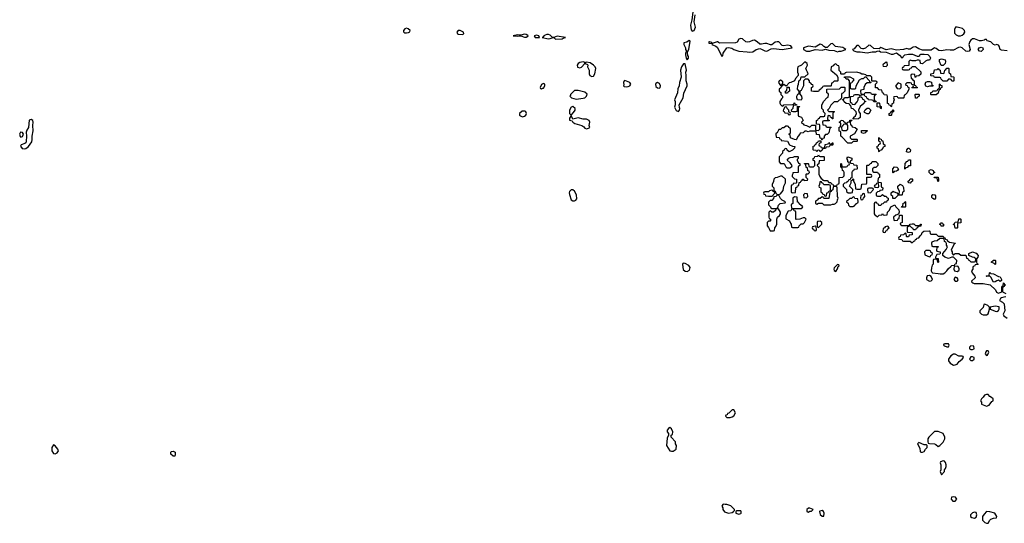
# Model space of a CAD drawing. Header units: inches. Extents: x 2701323 to 2964515, y 494916 to 722124.
# Tile 158 of 256: x 2737618 to 2748996, y 708672 to 714495. Entities that reach past the tile are written whole.
import ezdxf

# ---------------------------------------------------------------- set-up
doc = ezdxf.new("R2010")
doc.units = ezdxf.units.IN
doc.header["$MEASUREMENT"] = 0
for name, color, linetype in [('C7730', 7, 'Continuous'), ('C7731', 7, 'Continuous'), ('C7740', 7, 'Continuous'), ('C7741', 7, 'Continuous')]:
    doc.layers.add(name, color=color, linetype=linetype)

msp = doc.modelspace()

# ---------------------------------------------------------------- linework, layer by layer
at = {"layer": 'C7730', "color": 2}
for points, elevation in [([(2738010, 709579), (2737991, 709550), (2737991, 709510), (2738010, 709481), (2738030, 709476), (2738050, 709487), (2738065, 709510), (2738059, 709530), (2738030, 709569)], 14), ([(2739410, 709448), (2739390, 709449), (2739364, 709470), (2739364, 709490), (2739370, 709502), (2739390, 709505), (2739414, 709494), (2739416, 709464)], 10)]:
    msp.add_lwpolyline(points, close=True, dxfattribs=dict(at, elevation=elevation))
at = {"layer": 'C7731', "color": 2, "elevation": 14}
for points in [[(2737750, 713343), (2737728, 713332), (2737720, 713250), (2737702, 713218), (2737695, 713195), (2737697, 713150), (2737693, 713087), (2737688, 713072), (2737677, 713063), (2737636, 713050), (2737628, 713032), (2737646, 713006), (2737670, 713003), (2737690, 713007), (2737721, 713030), (2737757, 713083), (2737764, 713110), (2737762, 713150), (2737775, 713210), (2737770, 713270), (2737774, 713310), (2737770, 713330)], [(2737627, 713193), (2737618, 713170), (2737623, 713143), (2737630, 713136), (2737650, 713146), (2737661, 713170), (2737650, 713189)]]:
    msp.add_lwpolyline(points, close=True, dxfattribs=at)
at = {"layer": 'C7740', "color": 2, "elevation": 14}
for points in [[(2745870, 709986), (2745850, 709986), (2745813, 709947), (2745798, 709942), (2745793, 709927), (2745778, 709922), (2745774, 709910), (2745790, 709894), (2745830, 709894), (2745850, 709902), (2745870, 709914), (2745888, 709950)], [(2745130, 709778), (2745114, 709770), (2745102, 709750), (2745102, 709730), (2745114, 709710), (2745114, 709690), (2745102, 709658), (2745091, 709570), (2745130, 709512), (2745150, 709505), (2745170, 709505), (2745206, 709530), (2745208, 709570), (2745198, 709590), (2745196, 709616), (2745146, 709670), (2745147, 709693), (2745162, 709698), (2745166, 709730), (2745150, 709766)], [(2748190, 709735), (2748122, 709670), (2748113, 709647), (2748113, 709613), (2748118, 709598), (2748133, 709593), (2748188, 709592), (2748205, 709585), (2748230, 709562), (2748250, 709572), (2748290, 709612), (2748309, 709650), (2748309, 709670), (2748289, 709709), (2748230, 709734)], [(2748010, 709606), (2747994, 709590), (2748020, 709540), (2748024, 709504), (2748030, 709494), (2748050, 709494), (2748070, 709502), (2748086, 709530), (2748106, 709550), (2748106, 709570), (2748098, 709578), (2748070, 709578)], [(2748290, 709395), (2748258, 709382), (2748254, 709370), (2748262, 709350), (2748262, 709290), (2748254, 709270), (2748270, 709234), (2748306, 709270), (2748306, 709290), (2748316, 709304), (2748326, 709330), (2748326, 709350), (2748316, 709376), (2748306, 709390)], [(2748410, 708978), (2748385, 708975), (2748382, 708950), (2748402, 708930), (2748430, 708927), (2748448, 708950), (2748433, 708973)], [(2745750, 708895), (2745742, 708890), (2745732, 708870), (2745742, 708850), (2745742, 708830), (2745763, 708803), (2745810, 708791), (2745850, 708798), (2745868, 708810), (2745878, 708822), (2745878, 708830), (2745836, 708876), (2745790, 708889), (2745769, 708889)], [(2746750, 708848), (2746733, 708847), (2746714, 708830), (2746714, 708810), (2746730, 708802), (2746748, 708812), (2746767, 708813), (2746786, 708830)], [(2745950, 708818), (2745905, 708815), (2745894, 708810), (2745894, 708790), (2745930, 708778), (2745950, 708785), (2745955, 708790), (2745955, 708810)], [(2746890, 708822), (2746866, 708814), (2746862, 708810), (2746870, 708774), (2746890, 708754), (2746910, 708754), (2746915, 708790), (2746908, 708810)], [(2748650, 708802), (2748630, 708795), (2748605, 708770), (2748605, 708750), (2748620, 708740), (2748650, 708731), (2748670, 708742), (2748679, 708770), (2748670, 708798)], [(2748792, 708808), (2748762, 708778), (2748745, 708750), (2748745, 708710), (2748770, 708682), (2748790, 708672), (2748810, 708674), (2748828, 708710), (2748840, 708720), (2748870, 708731), (2748906, 708734), (2748908, 708750), (2748888, 708790), (2748830, 708805)]]:
    msp.add_lwpolyline(points, close=True, dxfattribs=at)
at = {"layer": 'C7741', "color": 2, "elevation": 14}
for points in [[(2745408, 714672), (2745387, 714493), (2745371, 714430), (2745378, 714378), (2745390, 714362), (2745413, 714370), (2745429, 714410), (2745413, 714470), (2745423, 714550)], [(2749030, 714136), (2748962, 714142), (2748948, 714150), (2748937, 714190), (2748930, 714199), (2748910, 714209), (2748890, 714202), (2748870, 714209), (2748839, 714239), (2748798, 714250), (2748790, 714266), (2748770, 714266), (2748762, 714258), (2748734, 714250), (2748711, 714249), (2748650, 714273), (2748628, 714272), (2748610, 714259), (2748598, 714242), (2748587, 714210), (2748603, 714150), (2748590, 714130), (2748574, 714126), (2748550, 714132), (2748510, 714169), (2748490, 714176), (2748465, 714175), (2748410, 714143), (2748370, 714141), (2748330, 714148), (2748270, 714135), (2748240, 714140), (2748210, 714164), (2748190, 714169), (2748150, 714144), (2748050, 714142), (2748010, 714157), (2747970, 714183), (2747943, 714177), (2747910, 714154), (2747890, 714154), (2747870, 714161), (2747830, 714152), (2747750, 714144), (2747690, 714159), (2747630, 714148), (2747570, 714174), (2747550, 714158), (2747490, 714164), (2747450, 714198), (2747430, 714201), (2747393, 714167), (2747370, 714158), (2747358, 714158), (2747343, 714163), (2747310, 714196), (2747290, 714195), (2747261, 714159), (2747242, 714150), (2747257, 714137), (2747290, 714122), (2747330, 714122), (2747410, 714111), (2747470, 714125), (2747510, 714122), (2747528, 714132), (2747550, 714134), (2747565, 714125), (2747630, 714118), (2747690, 714098), (2747710, 714098), (2747750, 714111), (2747784, 714084), (2747810, 714054), (2747822, 714058), (2747826, 714070), (2747846, 714090), (2747890, 714098), (2747935, 714095), (2747990, 714074), (2748010, 714074), (2748018, 714082), (2748018, 714090), (2748030, 714098), (2748070, 714098), (2748111, 714091), (2748134, 714070), (2748142, 714050), (2748133, 714027), (2748110, 714026), (2748084, 714016), (2748050, 713986), (2748028, 713988), (2748022, 714022), (2748010, 714026), (2747990, 714026), (2747970, 714018), (2747930, 714018), (2747910, 714026), (2747894, 714010), (2747893, 713967), (2747838, 713962), (2747833, 713947), (2747818, 713942), (2747814, 713930), (2747818, 713918), (2747830, 713914), (2747890, 713914), (2747902, 713918), (2747907, 713933), (2747922, 713938), (2747930, 713954), (2747967, 713953), (2748030, 713894), (2748030, 713866), (2748010, 713846), (2747978, 713842), (2747970, 713826), (2747966, 713830), (2747962, 713862), (2747930, 713866), (2747918, 713862), (2747914, 713850), (2747918, 713818), (2747933, 713813), (2747938, 713798), (2747954, 713790), (2747954, 713750), (2747958, 713738), (2747970, 713734), (2747978, 713718), (2747994, 713710), (2747990, 713706), (2747930, 713706), (2747927, 713713), (2747942, 713718), (2747946, 713730), (2747942, 713742), (2747927, 713747), (2747922, 713762), (2747910, 713766), (2747870, 713766), (2747854, 713750), (2747858, 713738), (2747873, 713733), (2747878, 713718), (2747893, 713713), (2747894, 713690), (2747872, 713650), (2747850, 713626), (2747838, 713622), (2747834, 713590), (2747830, 713586), (2747770, 713586), (2747762, 713602), (2747750, 713606), (2747718, 713602), (2747714, 713590), (2747722, 713570), (2747714, 713550), (2747714, 713530), (2747698, 713522), (2747694, 713490), (2747690, 713486), (2747682, 713502), (2747667, 713507), (2747662, 713522), (2747648, 713528), (2747647, 713607), (2747642, 713622), (2747608, 713628), (2747602, 713642), (2747588, 713648), (2747582, 713682), (2747550, 713686), (2747530, 713706), (2747507, 713707), (2747506, 713750), (2747526, 713770), (2747522, 713782), (2747510, 713786), (2747466, 713786), (2747466, 713830), (2747450, 713846), (2747406, 713846), (2747396, 713856), (2747370, 713866), (2747350, 713866), (2747330, 713878), (2747290, 713888), (2747170, 713886), (2747158, 713882), (2747150, 713866), (2747110, 713866), (2747106, 713870), (2747106, 713890), (2747088, 713908), (2747087, 713947), (2747082, 713962), (2747070, 713966), (2747050, 713986), (2747030, 713978), (2747017, 713963), (2746994, 713950), (2746993, 713913), (2747058, 713858), (2747074, 713830), (2747074, 713790), (2747070, 713786), (2747030, 713786), (2747010, 713766), (2746998, 713762), (2746994, 713730), (2746990, 713726), (2746910, 713726), (2746898, 713722), (2746893, 713707), (2746878, 713702), (2746874, 713690), (2746858, 713682), (2746850, 713666), (2746790, 713666), (2746768, 713670), (2746768, 713710), (2746782, 713718), (2746786, 713730), (2746782, 713742), (2746770, 713746), (2746762, 713762), (2746746, 713770), (2746746, 713790), (2746730, 713806), (2746693, 713807), (2746674, 713790), (2746674, 713730), (2746650, 713678), (2746633, 713667), (2746633, 713633), (2746652, 713610), (2746657, 713583), (2746650, 713566), (2746607, 713567), (2746598, 713590), (2746598, 713610), (2746610, 713634), (2746622, 713638), (2746626, 713650), (2746626, 713670), (2746608, 713690), (2746609, 713731), (2746618, 713750), (2746620, 713780), (2746627, 713793), (2746642, 713798), (2746647, 713833), (2746690, 713834), (2746728, 713870), (2746722, 713890), (2746709, 713910), (2746704, 713930), (2746722, 713970), (2746718, 713990), (2746690, 714008), (2746651, 713969), (2746612, 713950), (2746605, 713930), (2746605, 713890), (2746614, 713870), (2746614, 713850), (2746584, 713816), (2746573, 713787), (2746530, 713768), (2746510, 713766), (2746474, 713726), (2746450, 713746), (2746438, 713742), (2746434, 713730), (2746418, 713722), (2746413, 713707), (2746394, 713690), (2746394, 713670), (2746413, 713653), (2746414, 713630), (2746434, 713610), (2746432, 713590), (2746420, 713580), (2746402, 713550), (2746402, 713530), (2746410, 713514), (2746430, 713494), (2746442, 713498), (2746448, 713512), (2746550, 713514), (2746562, 713518), (2746567, 713533), (2746573, 713533), (2746578, 713518), (2746593, 713513), (2746594, 713506), (2746558, 713502), (2746552, 713468), (2746534, 713450), (2746538, 713438), (2746553, 713433), (2746587, 713433), (2746602, 713438), (2746606, 713450), (2746606, 713494), (2746633, 713493), (2746630, 713486), (2746618, 713482), (2746614, 713470), (2746614, 713390), (2746618, 713378), (2746652, 713370), (2746671, 713330), (2746654, 713310), (2746658, 713298), (2746672, 713292), (2746678, 713278), (2746712, 713272), (2746750, 713254), (2746770, 713274), (2746814, 713274), (2746814, 713230), (2746818, 713218), (2746850, 713214), (2746866, 713230), (2746866, 713270), (2746862, 713282), (2746826, 713286), (2746826, 713330), (2746842, 713338), (2746847, 713353), (2746862, 713358), (2746870, 713374), (2746910, 713374), (2746922, 713378), (2746926, 713410), (2746906, 713430), (2746906, 713450), (2746888, 713468), (2746886, 713510), (2746910, 713554), (2746947, 713593), (2746962, 713598), (2746966, 713630), (2746962, 713642), (2746946, 713650), (2746947, 713693), (2747090, 713694), (2747110, 713714), (2747150, 713714), (2747154, 713710), (2747154, 713670), (2747130, 713646), (2747118, 713642), (2747114, 713630), (2747114, 713586), (2747070, 713546), (2747030, 713546), (2746990, 713506), (2746973, 713467), (2746954, 713450), (2746970, 713434), (2747030, 713434), (2747034, 713430), (2747018, 713422), (2747014, 713410), (2747013, 713347), (2747007, 713347), (2747002, 713362), (2746987, 713367), (2746982, 713382), (2746970, 713386), (2746958, 713382), (2746954, 713350), (2746958, 713338), (2746973, 713333), (2746973, 713327), (2746910, 713326), (2746898, 713322), (2746894, 713310), (2746898, 713278), (2746930, 713274), (2746938, 713258), (2746950, 713254), (2746990, 713254), (2746994, 713250), (2746978, 713242), (2746970, 713186), (2746950, 713166), (2746930, 713166), (2746914, 713150), (2746913, 713127), (2746898, 713122), (2746893, 713107), (2746886, 713106), (2746882, 713122), (2746867, 713127), (2746862, 713162), (2746827, 713167), (2746822, 713202), (2746810, 713206), (2746750, 713206), (2746730, 713198), (2746710, 713206), (2746690, 713206), (2746672, 713188), (2746638, 713182), (2746634, 713170), (2746610, 713146), (2746594, 713110), (2746590, 713106), (2746570, 713108), (2746526, 713130), (2746522, 713162), (2746506, 713170), (2746522, 713178), (2746526, 713190), (2746526, 713230), (2746522, 713242), (2746506, 713250), (2746502, 713262), (2746490, 713266), (2746470, 713266), (2746450, 713246), (2746430, 713246), (2746410, 713226), (2746390, 713226), (2746373, 713187), (2746358, 713182), (2746354, 713170), (2746358, 713138), (2746393, 713133), (2746398, 713118), (2746413, 713113), (2746418, 713098), (2746490, 713092), (2746514, 713050), (2746550, 713032), (2746574, 713030), (2746572, 713008), (2746550, 712986), (2746524, 712976), (2746510, 712966), (2746487, 712987), (2746482, 713002), (2746470, 713006), (2746458, 713002), (2746453, 712987), (2746434, 712970), (2746434, 712950), (2746394, 712910), (2746394, 712850), (2746410, 712834), (2746451, 712831), (2746470, 712794), (2746484, 712784), (2746516, 712784), (2746542, 712798), (2746546, 712810), (2746520, 712840), (2746486, 712870), (2746507, 712893), (2746520, 712900), (2746556, 712904), (2746570, 712914), (2746610, 712914), (2746614, 712910), (2746614, 712890), (2746602, 712878), (2746602, 712870), (2746618, 712838), (2746633, 712833), (2746634, 712810), (2746618, 712802), (2746614, 712790), (2746613, 712727), (2746554, 712726), (2746554, 712714), (2746544, 712696), (2746544, 712684), (2746570, 712654), (2746594, 712650), (2746594, 712610), (2746590, 712606), (2746558, 712602), (2746553, 712587), (2746538, 712582), (2746534, 712570), (2746534, 712510), (2746538, 712498), (2746550, 712494), (2746582, 712498), (2746587, 712553), (2746602, 712558), (2746607, 712573), (2746622, 712578), (2746627, 712613), (2746642, 712618), (2746647, 712633), (2746662, 712638), (2746667, 712653), (2746673, 712653), (2746678, 712638), (2746690, 712634), (2746722, 712638), (2746726, 712650), (2746706, 712670), (2746706, 712710), (2746710, 712714), (2746730, 712714), (2746746, 712730), (2746742, 712742), (2746727, 712747), (2746722, 712782), (2746707, 712787), (2746702, 712822), (2746687, 712827), (2746687, 712833), (2746730, 712834), (2746734, 712830), (2746738, 712798), (2746750, 712794), (2746790, 712794), (2746806, 712810), (2746806, 712850), (2746802, 712862), (2746787, 712867), (2746786, 712890), (2746802, 712898), (2746807, 712913), (2746842, 712918), (2746850, 712934), (2746858, 712918), (2746870, 712914), (2746910, 712914), (2746914, 712910), (2746913, 712867), (2746858, 712862), (2746854, 712830), (2746838, 712822), (2746834, 712810), (2746854, 712790), (2746854, 712710), (2746864, 712684), (2746878, 712658), (2746893, 712653), (2746898, 712638), (2746910, 712634), (2746950, 712634), (2746970, 712614), (2746990, 712614), (2746998, 712598), (2747013, 712593), (2747018, 712578), (2747030, 712574), (2747062, 712578), (2747067, 712593), (2747082, 712598), (2747086, 712610), (2747088, 712672), (2747130, 712674), (2747146, 712690), (2747146, 712730), (2747142, 712742), (2747126, 712750), (2747122, 712782), (2747106, 712790), (2747107, 712833), (2747114, 712830), (2747118, 712798), (2747130, 712794), (2747170, 712794), (2747182, 712798), (2747187, 712813), (2747202, 712818), (2747206, 712830), (2747202, 712842), (2747186, 712850), (2747186, 712870), (2747178, 712890), (2747188, 712910), (2747233, 712893), (2747234, 712870), (2747218, 712862), (2747214, 712850), (2747218, 712838), (2747250, 712834), (2747258, 712818), (2747293, 712813), (2747294, 712770), (2747290, 712766), (2747258, 712762), (2747253, 712747), (2747238, 712742), (2747234, 712730), (2747234, 712666), (2747218, 712662), (2747214, 712646), (2747198, 712642), (2747193, 712627), (2747178, 712622), (2747173, 712607), (2747150, 712606), (2747134, 712590), (2747134, 712570), (2747173, 712533), (2747172, 712510), (2747190, 712492), (2747227, 712493), (2747242, 712498), (2747246, 712530), (2747206, 712570), (2747216, 712584), (2747226, 712610), (2747226, 712634), (2747242, 712638), (2747246, 712654), (2747254, 712650), (2747254, 712630), (2747272, 712592), (2747278, 712538), (2747290, 712534), (2747330, 712534), (2747342, 712538), (2747348, 712592), (2747402, 712598), (2747406, 712610), (2747407, 712673), (2747450, 712674), (2747462, 712678), (2747466, 712690), (2747462, 712702), (2747450, 712706), (2747407, 712707), (2747406, 712810), (2747410, 712814), (2747430, 712814), (2747450, 712834), (2747462, 712838), (2747470, 712854), (2747510, 712854), (2747533, 712833), (2747534, 712810), (2747512, 712788), (2747493, 712787), (2747474, 712770), (2747474, 712750), (2747478, 712738), (2747490, 712734), (2747530, 712734), (2747538, 712718), (2747554, 712710), (2747554, 712670), (2747538, 712662), (2747534, 712630), (2747538, 712618), (2747570, 712614), (2747574, 712610), (2747574, 712570), (2747578, 712558), (2747594, 712550), (2747590, 712526), (2747558, 712522), (2747553, 712507), (2747530, 712506), (2747514, 712490), (2747514, 712470), (2747518, 712458), (2747530, 712454), (2747570, 712454), (2747590, 712474), (2747610, 712454), (2747630, 712454), (2747638, 712438), (2747653, 712433), (2747654, 712410), (2747638, 712402), (2747633, 712387), (2747610, 712386), (2747593, 712367), (2747578, 712362), (2747570, 712346), (2747547, 712347), (2747542, 712362), (2747527, 712367), (2747522, 712382), (2747510, 712386), (2747498, 712382), (2747494, 712370), (2747494, 712250), (2747498, 712238), (2747513, 712233), (2747530, 712214), (2747550, 712234), (2747582, 712238), (2747590, 712254), (2747598, 712238), (2747610, 712234), (2747642, 712238), (2747646, 712270), (2747670, 712294), (2747686, 712330), (2747730, 712354), (2747742, 712330), (2747778, 712298), (2747782, 712270), (2747774, 712246), (2747744, 712236), (2747714, 712210), (2747718, 712178), (2747730, 712174), (2747762, 712178), (2747768, 712192), (2747782, 712198), (2747786, 712234), (2747810, 712234), (2747814, 712230), (2747814, 712150), (2747798, 712142), (2747794, 712130), (2747810, 712114), (2747890, 712114), (2747902, 712118), (2747908, 712132), (2747930, 712134), (2747950, 712134), (2747970, 712114), (2748010, 712114), (2748022, 712118), (2748030, 712132), (2748034, 712130), (2748033, 712107), (2747998, 712102), (2747993, 712087), (2747978, 712082), (2747970, 712066), (2747947, 712067), (2747942, 712082), (2747927, 712087), (2747910, 712106), (2747878, 712102), (2747874, 712090), (2747874, 712050), (2747878, 712038), (2747933, 712033), (2747933, 712007), (2747898, 712002), (2747890, 711986), (2747870, 711986), (2747866, 711990), (2747862, 712022), (2747850, 712026), (2747830, 712006), (2747798, 712002), (2747793, 711987), (2747778, 711982), (2747774, 711970), (2747778, 711958), (2747810, 711954), (2747818, 711938), (2747830, 711934), (2747910, 711934), (2747930, 711914), (2747950, 711934), (2747962, 711938), (2747968, 711952), (2747982, 711958), (2747986, 711970), (2748010, 711974), (2748023, 711997), (2748038, 712010), (2748047, 712033), (2748066, 712050), (2748130, 712054), (2748134, 712050), (2748138, 712018), (2748150, 712014), (2748210, 712014), (2748230, 711994), (2748290, 711994), (2748298, 711978), (2748310, 711974), (2748318, 711958), (2748334, 711950), (2748338, 711938), (2748364, 711924), (2748433, 711913), (2748430, 711906), (2748418, 711902), (2748382, 711830), (2748392, 711812), (2748394, 711790), (2748410, 711774), (2748428, 711792), (2748470, 711792), (2748493, 711773), (2748552, 711772), (2748558, 711738), (2748573, 711733), (2748578, 711718), (2748590, 711714), (2748610, 711694), (2748650, 711694), (2748662, 711698), (2748666, 711730), (2748647, 711747), (2748628, 711748), (2748587, 711767), (2748586, 711790), (2748630, 711812), (2748670, 711794), (2748694, 711770), (2748692, 711750), (2748674, 711730), (2748674, 711690), (2748678, 711678), (2748694, 711670), (2748690, 711666), (2748658, 711662), (2748650, 711646), (2748638, 711642), (2748632, 711628), (2748631, 711610), (2748618, 711590), (2748625, 711570), (2748657, 711530), (2748658, 711522), (2748658, 711510), (2748618, 711470), (2748621, 711461), (2748631, 711451), (2748646, 711446), (2748750, 711446), (2748834, 711430), (2748894, 711370), (2748905, 711345), (2748930, 711332), (2748966, 711350), (2748967, 711407), (2748970, 711414), (2748982, 711418), (2748987, 711453), (2748994, 711446), (2748994, 711434), (2749014, 711430)], [(2748998, 711422), (2748994, 711410), (2748978, 711402), (2748974, 711390), (2748974, 711350), (2749014, 711330)], [(2749012, 711290), (2748990, 711288), (2748962, 711278), (2748952, 711270), (2748942, 711250), (2748974, 711230), (2748994, 711210), (2749001, 711130), (2748982, 711090), (2748992, 711070), (2749030, 711045)]]:
    msp.add_lwpolyline(points, dxfattribs=at)
for points in [[(2748451, 714409), (2748432, 714408), (2748420, 714380), (2748421, 714341), (2748441, 714321), (2748462, 714310), (2748490, 714307), (2748510, 714315), (2748529, 714330), (2748539, 714350), (2748535, 714370), (2748512, 714392), (2748499, 714399)], [(2742090, 714396), (2742070, 714391), (2742052, 714370), (2742053, 714353), (2742065, 714345), (2742090, 714343), (2742110, 714347), (2742125, 714355), (2742130, 714370), (2742109, 714390)], [(2742686, 714370), (2742668, 714350), (2742679, 714330), (2742687, 714327), (2742730, 714324), (2742749, 714330), (2742746, 714350), (2742710, 714370)], [(2743450, 714326), (2743410, 714315), (2743390, 714315), (2743370, 714322), (2743322, 714310), (2743370, 714304), (2743410, 714307), (2743450, 714294), (2743470, 714295), (2743490, 714305), (2743494, 714310), (2743490, 714313), (2743470, 714323)], [(2743590, 714318), (2743562, 714310), (2743574, 714290), (2743610, 714288), (2743626, 714290), (2743618, 714310)], [(2743730, 714325), (2743710, 714325), (2743690, 714317), (2743676, 714310), (2743670, 714298), (2743654, 714290), (2743730, 714275), (2743750, 714277), (2743770, 714286), (2743786, 714290), (2743770, 714293), (2743750, 714317)], [(2743830, 714305), (2743792, 714290), (2743811, 714271), (2743887, 714273), (2743898, 714282), (2743910, 714285), (2743926, 714290)], [(2745356, 714256), (2745326, 714234), (2745294, 714226), (2745292, 714210), (2745306, 714186), (2745312, 714170), (2745312, 714150), (2745322, 714130), (2745313, 714107), (2745312, 714090), (2745318, 714050), (2745330, 714032), (2745348, 714050), (2745348, 714070), (2745340, 714080), (2745334, 714110), (2745335, 714125), (2745352, 714150), (2745367, 714247)], [(2745950, 714278), (2745930, 714269), (2745910, 714234), (2745890, 714226), (2745710, 714223), (2745695, 714230), (2745690, 714238), (2745679, 714239), (2745620, 714220), (2745618, 714230), (2745590, 714239), (2745578, 714230), (2745590, 714223), (2745620, 714220), (2745618, 714210), (2745662, 714190), (2745678, 714178), (2745730, 714074), (2745742, 714078), (2745746, 714110), (2745789, 714170), (2745810, 714175), (2745846, 714166), (2745870, 714151), (2745930, 714131), (2746025, 714125), (2746050, 714118), (2746090, 714122), (2746128, 714150), (2746170, 714161), (2746190, 714156), (2746230, 714135), (2746250, 714131), (2746302, 714158), (2746330, 714164), (2746429, 714151), (2746546, 714170), (2746530, 714193), (2746490, 714201), (2746450, 714193), (2746430, 714197), (2746390, 714238), (2746370, 714240), (2746350, 714235), (2746310, 714206), (2746296, 714204), (2746250, 714219), (2746230, 714221), (2746190, 714212), (2746170, 714212), (2746140, 714240), (2746110, 714257), (2746085, 714255), (2746050, 714238), (2746030, 714235), (2746010, 714240), (2745972, 714272)], [(2747010, 714219), (2746990, 714217), (2746950, 714174), (2746930, 714173), (2746910, 714184), (2746890, 714205), (2746870, 714212), (2746810, 714179), (2746732, 714188), (2746674, 714170), (2746674, 714150), (2746710, 714132), (2746750, 714132), (2746810, 714152), (2746890, 714141), (2746930, 714154), (2746970, 714141), (2747030, 714138), (2747070, 714122), (2747089, 714131), (2747110, 714131), (2747166, 714150), (2747132, 714172), (2747046, 714186)], [(2748730, 714127), (2748710, 714130), (2748693, 714150), (2748705, 714170), (2748730, 714178), (2748746, 714170), (2748753, 714150)], [(2744128, 714008), (2744090, 714001), (2744070, 713989), (2744062, 713970), (2744066, 713946), (2744090, 713937), (2744110, 713948), (2744148, 713990), (2744146, 714006)], [(2744170, 714006), (2744158, 714002), (2744154, 713990), (2744178, 713978), (2744182, 713970), (2744178, 713950), (2744197, 713910), (2744197, 713870), (2744207, 713850), (2744230, 713837), (2744250, 713841), (2744263, 713870), (2744277, 713930), (2744269, 713949), (2744250, 713969), (2744210, 713995)], [(2745310, 713986), (2745290, 713986), (2745266, 713950), (2745256, 713910), (2745261, 713830), (2745241, 713770), (2745238, 713730), (2745225, 713695), (2745218, 713650), (2745186, 713570), (2745191, 713550), (2745192, 713510), (2745185, 713485), (2745205, 713445), (2745230, 713432), (2745242, 713450), (2745248, 713470), (2745241, 713481), (2745237, 713510), (2745285, 713590), (2745294, 713646), (2745332, 713730), (2745332, 713750), (2745318, 713790), (2745321, 713850), (2745317, 713890), (2745325, 713910)], [(2747630, 714006), (2747613, 713987), (2747598, 713982), (2747594, 713970), (2747598, 713958), (2747630, 713954), (2747646, 713970), (2747642, 714002)], [(2748290, 713966), (2748267, 713967), (2748248, 714010), (2748246, 714034), (2748270, 714042), (2748311, 714030), (2748316, 714010), (2748312, 713988)], [(2747370, 713634), (2747382, 713638), (2747390, 713654), (2747450, 713654), (2747458, 713638), (2747470, 713634), (2747510, 713634), (2747514, 713630), (2747498, 713622), (2747494, 713610), (2747494, 713570), (2747498, 713558), (2747510, 713554), (2747514, 713546), (2747490, 713546), (2747482, 713562), (2747470, 713566), (2747428, 713568), (2747422, 713582), (2747407, 713587), (2747402, 713602), (2747387, 713607), (2747382, 713622), (2747370, 713626), (2747338, 713622), (2747334, 713610), (2747338, 713598), (2747353, 713593), (2747358, 713578), (2747373, 713573), (2747378, 713558), (2747394, 713550), (2747378, 713542), (2747373, 713527), (2747332, 713490), (2747312, 713450), (2747314, 713430), (2747332, 713412), (2747332, 713390), (2747330, 713366), (2747310, 713349), (2747246, 713346), (2747258, 713362), (2747258, 713370), (2747275, 713385), (2747288, 713410), (2747286, 713430), (2747250, 713466), (2747229, 713469), (2747222, 713502), (2747210, 713506), (2747202, 713522), (2747168, 713528), (2747147, 713547), (2747142, 713562), (2747126, 713570), (2747126, 713574), (2747142, 713578), (2747150, 713594), (2747190, 713594), (2747202, 713598), (2747206, 713610), (2747207, 713787), (2747190, 713806), (2747170, 713806), (2747162, 713822), (2747147, 713827), (2747150, 713834), (2747210, 713834), (2747254, 713810), (2747253, 713787), (2747238, 713782), (2747233, 713767), (2747218, 713762), (2747214, 713750), (2747214, 713710), (2747218, 713698), (2747230, 713694), (2747270, 713694), (2747282, 713698), (2747286, 713730), (2747322, 713798), (2747350, 713814), (2747370, 713814), (2747387, 713833), (2747394, 713834), (2747433, 713793), (2747438, 713778), (2747454, 713774), (2747454, 713770), (2747450, 713766), (2747410, 713766), (2747390, 713746), (2747374, 713710), (2747373, 713687), (2747338, 713682), (2747334, 713670), (2747338, 713638)], [(2748390, 713786), (2748382, 713802), (2748370, 713806), (2748350, 713806), (2748330, 713786), (2748290, 713786), (2748267, 713807), (2748262, 713822), (2748250, 713826), (2748190, 713826), (2748182, 713842), (2748150, 713846), (2748146, 713850), (2748146, 713870), (2748182, 713878), (2748190, 713914), (2748222, 713918), (2748230, 713932), (2748238, 713918), (2748253, 713913), (2748258, 713878), (2748290, 713874), (2748302, 713878), (2748307, 713913), (2748322, 713918), (2748330, 713934), (2748350, 713934), (2748354, 713930), (2748354, 713890), (2748358, 713878), (2748374, 713870), (2748378, 713838), (2748410, 713834), (2748414, 713830), (2748414, 713790), (2748410, 713786)], [(2743670, 713758), (2743650, 713746), (2743634, 713710), (2743638, 713698), (2743650, 713694), (2743658, 713702), (2743670, 713705), (2743688, 713730), (2743686, 713750)], [(2744610, 713793), (2744602, 713790), (2744595, 713770), (2744599, 713741), (2744594, 713730), (2744602, 713722), (2744630, 713718), (2744650, 713721), (2744669, 713731), (2744677, 713743), (2744679, 713750), (2744669, 713770)], [(2744990, 713768), (2744970, 713758), (2744966, 713750), (2744970, 713722), (2744990, 713706), (2745010, 713705), (2745018, 713710), (2745022, 713730), (2745010, 713758)], [(2746410, 713795), (2746394, 713790), (2746385, 713770), (2746410, 713734), (2746422, 713738), (2746426, 713750), (2746438, 713762), (2746436, 713776), (2746430, 713786)], [(2747770, 713766), (2747744, 713736), (2747744, 713724), (2747758, 713698), (2747790, 713694), (2747806, 713710), (2747806, 713750)], [(2748110, 713718), (2748090, 713726), (2748082, 713750), (2748088, 713772), (2748110, 713782), (2748130, 713782), (2748153, 713773), (2748158, 713738), (2748173, 713733), (2748170, 713726), (2748130, 713726)], [(2748150, 713626), (2748146, 713630), (2748148, 713652), (2748162, 713658), (2748170, 713674), (2748210, 713674), (2748222, 713678), (2748227, 713693), (2748242, 713698), (2748246, 713710), (2748246, 713750), (2748250, 713754), (2748258, 713738), (2748273, 713733), (2748274, 713710), (2748258, 713702), (2748253, 713687), (2748238, 713682), (2748233, 713647), (2748210, 713626)], [(2744030, 713678), (2743985, 713630), (2743982, 713618), (2743974, 713610), (2743994, 713590), (2744050, 713576), (2744130, 713586), (2744149, 713591), (2744168, 713610), (2744174, 713634), (2744150, 713659), (2744070, 713677)], [(2746490, 713646), (2746467, 713647), (2746466, 713670), (2746482, 713678), (2746486, 713714), (2746510, 713714), (2746512, 713670), (2746498, 713662)], [(2747310, 713626), (2747270, 713626), (2747258, 713622), (2747250, 713606), (2747218, 713602), (2747214, 713590), (2747214, 713550), (2747218, 713538), (2747232, 713532), (2747238, 713518), (2747270, 713514), (2747296, 713544), (2747306, 713570), (2747306, 713590), (2747322, 713598), (2747326, 713610), (2747322, 713622)], [(2747970, 713586), (2747966, 713630), (2747970, 713634), (2748010, 713634), (2748014, 713630), (2748014, 713610), (2747998, 713602), (2747990, 713586)], [(2744010, 713493), (2743990, 713485), (2743970, 713450), (2743971, 713411), (2743990, 713392), (2744019, 713421), (2744037, 713450), (2744036, 713470)], [(2747570, 713466), (2747562, 713482), (2747527, 713487), (2747526, 713534), (2747550, 713534), (2747554, 713530), (2747558, 713498), (2747574, 713490), (2747574, 713470)], [(2743456, 713436), (2743424, 713436), (2743394, 713410), (2743394, 713390), (2743404, 713384), (2743430, 713372), (2743450, 713378), (2743468, 713390), (2743475, 713410), (2743468, 713428)], [(2743990, 713386), (2743970, 713358), (2743970, 713334), (2744004, 713324), (2744011, 713310), (2744034, 713294), (2744113, 713273), (2744137, 713257), (2744150, 713241), (2744170, 713232), (2744190, 713242), (2744206, 713250), (2744198, 713270), (2744208, 713310), (2744198, 713330), (2744190, 713335), (2744170, 713344), (2744130, 713344), (2744070, 713362), (2744010, 713346)], [(2746470, 713486), (2746458, 713482), (2746444, 713456), (2746442, 713442), (2746453, 713433), (2746458, 713418), (2746494, 713414), (2746498, 713398), (2746510, 713394), (2746522, 713398), (2746526, 713410), (2746522, 713422), (2746506, 713426), (2746506, 713450), (2746487, 713467), (2746482, 713482)], [(2747430, 713406), (2747410, 713408), (2747382, 713422), (2747378, 713430), (2747390, 713454), (2747410, 713474), (2747432, 713472), (2747454, 713450)], [(2747690, 713386), (2747667, 713387), (2747666, 713410), (2747682, 713418), (2747687, 713433), (2747702, 713438), (2747710, 713454), (2747714, 713450), (2747714, 713430), (2747698, 713422), (2747694, 713390)], [(2747230, 713114), (2747290, 713114), (2747294, 713110), (2747294, 713090), (2747290, 713086), (2747250, 713086), (2747230, 713068), (2747188, 713068), (2747120, 713140), (2747106, 713150), (2747106, 713190), (2747102, 713202), (2747088, 713208), (2747086, 713230), (2747087, 713253), (2747102, 713258), (2747106, 713290), (2747102, 713302), (2747086, 713310), (2747102, 713318), (2747110, 713334), (2747134, 713330), (2747138, 713318), (2747152, 713312), (2747158, 713298), (2747170, 713294), (2747182, 713298), (2747188, 713312), (2747206, 713314), (2747210, 713332), (2747234, 713334), (2747230, 713326), (2747218, 713322), (2747214, 713310), (2747218, 713278), (2747230, 713274), (2747238, 713258), (2747274, 713250), (2747294, 713230), (2747264, 713176), (2747214, 713150), (2747214, 713130)], [(2747170, 713286), (2747138, 713282), (2747132, 713268), (2747118, 713262), (2747114, 713250), (2747118, 713218), (2747130, 713214), (2747170, 713214), (2747186, 713230), (2747186, 713270), (2747182, 713282)], [(2747370, 713178), (2747350, 713186), (2747346, 713190), (2747347, 713213), (2747413, 713213), (2747410, 713206), (2747398, 713202), (2747390, 713188)], [(2746890, 713014), (2746922, 713018), (2746927, 713053), (2746962, 713058), (2746970, 713074), (2746978, 713058), (2746990, 713054), (2747002, 713058), (2747007, 713073), (2747013, 713073), (2747014, 713050), (2747010, 713046), (2746978, 713042), (2746973, 713027), (2746938, 713022), (2746930, 713006), (2746898, 713002), (2746893, 712987), (2746878, 712982), (2746870, 712966), (2746862, 712982), (2746850, 712986), (2746838, 712982), (2746830, 712966), (2746822, 712982), (2746790, 712986), (2746788, 712990), (2746788, 713032), (2746802, 713038), (2746810, 713054), (2746822, 713058), (2746827, 713073), (2746842, 713078), (2746847, 713093), (2746874, 713094), (2746874, 713070), (2746858, 713062), (2746854, 713050), (2746858, 713038), (2746873, 713033), (2746878, 713018)], [(2747550, 712966), (2747546, 712970), (2747542, 713002), (2747526, 713010), (2747527, 713033), (2747542, 713038), (2747548, 713052), (2747562, 713058), (2747566, 713070), (2747562, 713082), (2747546, 713090), (2747546, 713130), (2747550, 713134), (2747558, 713118), (2747573, 713113), (2747578, 713098), (2747593, 713093), (2747598, 713058), (2747614, 713050), (2747614, 713030), (2747598, 713022), (2747594, 713010), (2747573, 712987), (2747558, 712982)], [(2747890, 712958), (2747867, 712967), (2747868, 712990), (2747886, 713010), (2747894, 713010), (2747912, 712992), (2747910, 712966)], [(2747850, 712766), (2747846, 712770), (2747850, 712834), (2747870, 712854), (2747882, 712858), (2747890, 712874), (2747913, 712873), (2747913, 712807), (2747890, 712806), (2747873, 712787), (2747858, 712782)], [(2747710, 712726), (2747706, 712730), (2747706, 712770), (2747728, 712792), (2747754, 712790), (2747774, 712770), (2747762, 712750), (2747750, 712742), (2747722, 712738)], [(2748150, 712706), (2748126, 712730), (2748126, 712750), (2748130, 712754), (2748150, 712762), (2748174, 712750), (2748178, 712738), (2748190, 712734), (2748192, 712728), (2748178, 712722), (2748170, 712706)], [(2746430, 712686), (2746410, 712686), (2746370, 712669), (2746350, 712668), (2746340, 712660), (2746332, 712650), (2746330, 712626), (2746312, 712590), (2746312, 712570), (2746331, 712550), (2746332, 712532), (2746338, 712518), (2746350, 712514), (2746354, 712490), (2746370, 712474), (2746390, 712474), (2746410, 712482), (2746439, 712521), (2746449, 712570), (2746469, 712610), (2746468, 712650)], [(2746870, 712626), (2746864, 712616), (2746862, 712590), (2746854, 712570), (2746858, 712558), (2746874, 712550), (2746874, 712510), (2746878, 712498), (2746893, 712493), (2746898, 712478), (2746913, 712473), (2746918, 712458), (2746930, 712454), (2746942, 712458), (2746947, 712493), (2746962, 712498), (2746967, 712513), (2746982, 712518), (2746986, 712530), (2746986, 712570), (2746982, 712582), (2746970, 712586), (2746910, 712586), (2746902, 712602), (2746887, 712607), (2746882, 712622)], [(2747530, 712606), (2747518, 712602), (2747513, 712587), (2747498, 712582), (2747494, 712570), (2747498, 712558), (2747530, 712554), (2747542, 712558), (2747546, 712570), (2747542, 712602)], [(2747730, 712426), (2747707, 712427), (2747706, 712450), (2747688, 712468), (2747688, 712492), (2747710, 712514), (2747724, 712504), (2747753, 712493), (2747770, 712474), (2747782, 712478), (2747786, 712510), (2747766, 712550), (2747766, 712570), (2747792, 712592), (2747818, 712578), (2747833, 712553), (2747834, 712510), (2747818, 712502), (2747814, 712470), (2747810, 712466), (2747770, 712466)], [(2747910, 712606), (2747887, 712607), (2747886, 712630), (2747902, 712638), (2747910, 712654), (2747930, 712654), (2747934, 712650), (2747934, 712630), (2747918, 712622)], [(2748230, 712626), (2748226, 712630), (2748222, 712662), (2748190, 712666), (2748187, 712673), (2748230, 712674), (2748234, 712650), (2748234, 712630)], [(2744010, 712529), (2743990, 712529), (2743971, 712510), (2743967, 712493), (2743970, 712474), (2743990, 712414), (2744010, 712402), (2744030, 712402), (2744046, 712410), (2744056, 712424), (2744054, 712470), (2744030, 712514)], [(2746310, 712526), (2746284, 712516), (2746270, 712506), (2746230, 712506), (2746218, 712502), (2746214, 712490), (2746218, 712478), (2746233, 712473), (2746238, 712458), (2746273, 712453), (2746310, 712454), (2746322, 712458), (2746326, 712470), (2746346, 712490), (2746342, 712502), (2746328, 712508), (2746322, 712522)], [(2746390, 712466), (2746370, 712466), (2746354, 712450), (2746334, 712446), (2746330, 712426), (2746310, 712406), (2746290, 712406), (2746273, 712387), (2746273, 712353), (2746294, 712330), (2746298, 712318), (2746310, 712314), (2746370, 712314), (2746378, 712322), (2746386, 712350), (2746406, 712370), (2746462, 712378), (2746466, 712390), (2746428, 712408), (2746410, 712426)], [(2746690, 712486), (2746674, 712470), (2746678, 712438), (2746710, 712434), (2746726, 712450), (2746722, 712482)], [(2747050, 712566), (2747018, 712562), (2747013, 712527), (2746998, 712522), (2746993, 712507), (2746978, 712502), (2746970, 712426), (2746910, 712426), (2746902, 712442), (2746890, 712446), (2746870, 712426), (2746850, 712426), (2746833, 712407), (2746818, 712402), (2746814, 712390), (2746814, 712370), (2746830, 712362), (2746850, 712374), (2746890, 712374), (2746910, 712354), (2746990, 712354), (2747010, 712362), (2747030, 712362), (2747046, 712370), (2747066, 712390), (2747068, 712412), (2747078, 712430), (2747068, 712450), (2747066, 712550), (2747062, 712562)], [(2747370, 712486), (2747358, 712482), (2747353, 712467), (2747338, 712462), (2747334, 712430), (2747338, 712418), (2747350, 712414), (2747362, 712418), (2747367, 712433), (2747386, 712450), (2747382, 712482)], [(2747470, 712546), (2747430, 712546), (2747418, 712542), (2747414, 712530), (2747418, 712498), (2747450, 712494), (2747486, 712530), (2747482, 712542)], [(2748190, 712418), (2748170, 712426), (2748160, 712440), (2748160, 712460), (2748170, 712474), (2748192, 712472), (2748200, 712460), (2748202, 712430)], [(2746570, 712446), (2746554, 712430), (2746554, 712370), (2746538, 712362), (2746534, 712350), (2746538, 712318), (2746550, 712314), (2746650, 712314), (2746662, 712318), (2746666, 712330), (2746662, 712342), (2746647, 712347), (2746627, 712367), (2746622, 712382), (2746607, 712387), (2746602, 712442)], [(2747250, 712446), (2747230, 712426), (2747210, 712426), (2747193, 712407), (2747178, 712402), (2747174, 712390), (2747193, 712373), (2747194, 712350), (2747210, 712334), (2747250, 712334), (2747262, 712338), (2747266, 712350), (2747282, 712358), (2747286, 712370), (2747302, 712378), (2747306, 712390), (2747302, 712422), (2747270, 712426), (2747262, 712442)], [(2747850, 712326), (2747808, 712328), (2747810, 712334), (2747822, 712338), (2747828, 712372), (2747842, 712378), (2747850, 712394), (2747854, 712390), (2747854, 712330)], [(2746387, 712307), (2746354, 712306), (2746352, 712290), (2746330, 712268), (2746308, 712268), (2746290, 712286), (2746274, 712270), (2746274, 712210), (2746278, 712198), (2746294, 712190), (2746294, 712170), (2746290, 712166), (2746270, 712166), (2746254, 712150), (2746254, 712110), (2746273, 712093), (2746290, 712054), (2746330, 712054), (2746342, 712058), (2746346, 712090), (2746356, 712104), (2746366, 712130), (2746368, 712188), (2746375, 712210), (2746398, 712230), (2746409, 712250), (2746409, 712270)], [(2746550, 712306), (2746538, 712302), (2746530, 712286), (2746498, 712282), (2746471, 712230), (2746472, 712192), (2746514, 712170), (2746524, 712144), (2746534, 712130), (2746538, 712098), (2746550, 712094), (2746610, 712094), (2746622, 712098), (2746626, 712110), (2746650, 712134), (2746670, 712134), (2746686, 712150), (2746706, 712190), (2746690, 712206), (2746670, 712206), (2746632, 712188), (2746590, 712186), (2746586, 712190), (2746586, 712270), (2746582, 712282), (2746567, 712287), (2746562, 712302)], [(2746870, 712166), (2746838, 712162), (2746834, 712150), (2746834, 712110), (2746838, 712098), (2746850, 712094), (2746886, 712130), (2746886, 712150)], [(2748290, 712106), (2748267, 712107), (2748262, 712122), (2748246, 712130), (2748262, 712138), (2748270, 712154), (2748278, 712138), (2748294, 712130), (2748294, 712110)], [(2748430, 712086), (2748422, 712122), (2748410, 712126), (2748409, 712131), (2748422, 712138), (2748430, 712154), (2748462, 712158), (2748469, 712191), (2748490, 712194), (2748494, 712190), (2748492, 712148), (2748458, 712142), (2748454, 712130), (2748454, 712090), (2748450, 712086)], [(2746810, 712106), (2746778, 712102), (2746774, 712090), (2746778, 712078), (2746793, 712073), (2746798, 712058), (2746810, 712054), (2746822, 712058), (2746826, 712070), (2746822, 712102)], [(2747650, 712106), (2747618, 712102), (2747613, 712087), (2747598, 712082), (2747594, 712050), (2747598, 712038), (2747610, 712034), (2747622, 712038), (2747627, 712053), (2747642, 712058), (2747647, 712073), (2747666, 712090)], [(2748290, 711966), (2748250, 711966), (2748220, 711940), (2748184, 711936), (2748158, 711922), (2748154, 711910), (2748158, 711878), (2748170, 711874), (2748230, 711874), (2748230, 711866), (2748218, 711862), (2748214, 711830), (2748218, 711818), (2748254, 711810), (2748254, 711790), (2748250, 711786), (2748218, 711782), (2748202, 711750), (2748202, 711742), (2748210, 711734), (2748230, 711734), (2748232, 711730), (2748234, 711690), (2748230, 711686), (2748226, 711690), (2748222, 711722), (2748210, 711726), (2748178, 711722), (2748174, 711710), (2748174, 711670), (2748164, 711656), (2748153, 711627), (2748151, 711590), (2748157, 711577), (2748168, 711568), (2748230, 711562), (2748255, 711555), (2748290, 711556), (2748310, 711568), (2748333, 711590), (2748350, 711618), (2748380, 711640), (2748390, 711652), (2748422, 711658), (2748428, 711672), (2748442, 711678), (2748446, 711710), (2748410, 711748), (2748390, 711748), (2748350, 711734), (2748310, 711749), (2748286, 711770), (2748287, 711793), (2748323, 711837), (2748338, 711870), (2748329, 711889), (2748328, 711908), (2748322, 711922), (2748306, 711930), (2748302, 711962)], [(2748130, 711826), (2748090, 711826), (2748074, 711810), (2748078, 711778), (2748130, 711754), (2748142, 711758), (2748147, 711773), (2748162, 711778), (2748166, 711790), (2748147, 711807), (2748142, 711822)], [(2745290, 711681), (2745283, 711677), (2745277, 711663), (2745286, 711606), (2745308, 711588), (2745330, 711584), (2745360, 711600), (2745365, 711630), (2745352, 711652), (2745310, 711675)], [(2748890, 711666), (2748878, 711678), (2748846, 711690), (2748870, 711714), (2748890, 711714), (2748894, 711710), (2748894, 711670)], [(2747070, 711666), (2747030, 711626), (2747025, 711610), (2747030, 711594), (2747050, 711582), (2747070, 711614), (2747078, 711642), (2747086, 711650), (2747082, 711662)], [(2748450, 711646), (2748418, 711642), (2748412, 711610), (2748422, 711590), (2748450, 711582), (2748470, 711594), (2748476, 711604), (2748476, 711616), (2748462, 711642)], [(2748950, 711468), (2748930, 711482), (2748910, 711477), (2748890, 711464), (2748870, 711462), (2748839, 711519), (2748830, 711529), (2748790, 711526), (2748788, 711530), (2748790, 711534), (2748822, 711538), (2748826, 711570), (2748830, 711574), (2748842, 711562), (2748870, 711558), (2748930, 711525), (2748950, 711522), (2748965, 711490), (2748962, 711478)], [(2748130, 711539), (2748106, 711534), (2748096, 711510), (2748096, 711490), (2748130, 711473), (2748150, 711476), (2748166, 711490), (2748150, 711524)], [(2748430, 711517), (2748411, 711490), (2748430, 711471), (2748450, 711471), (2748459, 711481), (2748461, 711490), (2748453, 711510)], [(2748770, 711206), (2748758, 711202), (2748750, 711166), (2748714, 711130), (2748714, 711110), (2748734, 711090), (2748750, 711082), (2748790, 711082), (2748810, 711094), (2748826, 711150), (2748826, 711170), (2748806, 711190)], [(2748890, 711182), (2748834, 711170), (2748834, 711150), (2748844, 711144), (2748890, 711125), (2748910, 711122), (2748928, 711132), (2748938, 711150), (2748935, 711175)], [(2748350, 710746), (2748310, 710746), (2748298, 710742), (2748294, 710730), (2748304, 710724), (2748330, 710714), (2748350, 710714), (2748358, 710730)], [(2748610, 710726), (2748594, 710710), (2748594, 710690), (2748610, 710682), (2748630, 710682), (2748646, 710690), (2748642, 710722)], [(2748810, 710666), (2748790, 710666), (2748784, 710656), (2748774, 710630), (2748790, 710614), (2748802, 710618), (2748818, 710650)], [(2748410, 710629), (2748378, 710610), (2748357, 710583), (2748351, 710570), (2748352, 710550), (2748370, 710522), (2748410, 710502), (2748430, 710505), (2748450, 710512), (2748476, 710544), (2748508, 710570), (2748526, 710590), (2748522, 710602), (2748510, 710606), (2748470, 710606), (2748428, 710628)], [(2748630, 710598), (2748610, 710598), (2748594, 710570), (2748610, 710554), (2748630, 710554), (2748646, 710570), (2748646, 710590)], [(2748810, 710162), (2748790, 710162), (2748766, 710154), (2748752, 710130), (2748732, 710110), (2748722, 710090), (2748732, 710072), (2748734, 710050), (2748790, 710025), (2748820, 710040), (2748850, 710082), (2748866, 710090), (2748866, 710110), (2748848, 710128), (2748830, 710138)]]:
    msp.add_lwpolyline(points, close=True, dxfattribs=at)

doc.saveas('drawing.dxf')
